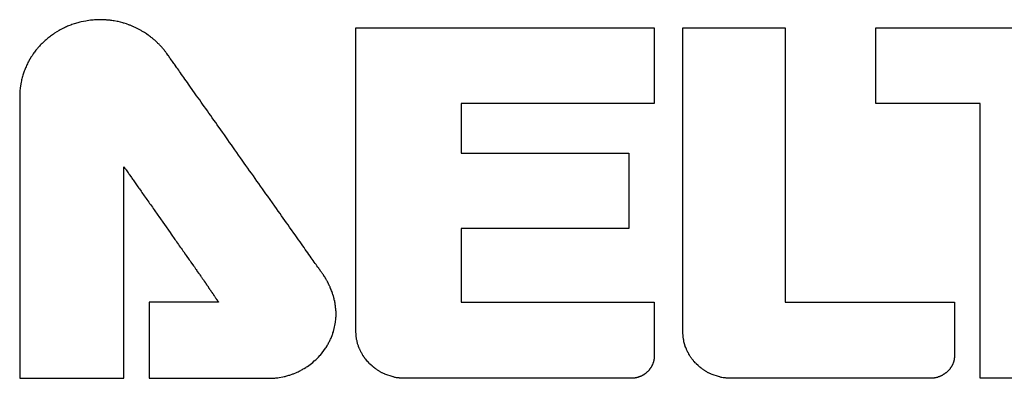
# Model space of a CAD drawing. Header units: millimetres. Extents: x -641 to 119, y -160 to 916.
# Tile 34 of 61: x -431.92 to -426.81, y 535.79 to 537.66. Entities that reach past the tile are written whole.
import ezdxf

# ---------------------------------------------------------------- set-up
doc = ezdxf.new("R2010")
doc.units = ezdxf.units.MM
doc.header["$LTSCALE"] = 32.67
doc.layers.get('0').update_dxf_attribs({"linetype": 'CONTINUOUS'})

msp = doc.modelspace()

# ---------------------------------------------------------------- linework, layer by layer
at = {"color": 7, "linetype": 'Continuous'}
for p, q in [((-431.6881, 537.6165), (-431.6931, 537.6145)), ((-431.6821, 537.6195), (-431.6881, 537.6165)), ((-431.6771, 537.6215), (-431.6821, 537.6195)), ((-431.6711, 537.6245), (-431.6771, 537.6215)), ((-431.6661, 537.6265), (-431.6711, 537.6245)), ((-431.6541, 537.6305), (-431.6661, 537.6265)), ((-431.6491, 537.6335), (-431.6541, 537.6305)), ((-431.6371, 537.6375), (-431.6491, 537.6335)), ((-431.6311, 537.6385), (-431.6371, 537.6375)), ((-431.6131, 537.6445), (-431.6311, 537.6385)), ((-431.6071, 537.6455), (-431.6131, 537.6445)), ((-431.6011, 537.6475), (-431.6071, 537.6455)), ((-431.5771, 537.6515), (-431.6011, 537.6475)), ((-431.5701, 537.6525), (-431.5771, 537.6515)), ((-431.5521, 537.6555), (-431.5701, 537.6525)), ((-431.5451, 537.6565), (-431.5521, 537.6555)), ((-431.5391, 537.6565), (-431.5451, 537.6565)), ((-431.5321, 537.6575), (-431.5391, 537.6565)), ((-431.5201, 537.6575), (-431.5321, 537.6575)), ((-431.5131, 537.6585), (-431.5201, 537.6575)), ((-431.4881, 537.6585), (-431.5131, 537.6585)), ((-431.4841, 537.6575), (-431.4881, 537.6585)), ((-431.4711, 537.6575), (-431.4841, 537.6575)), ((-431.4671, 537.6565), (-431.4711, 537.6575)), ((-431.4581, 537.6565), (-431.4671, 537.6565)), ((-431.4541, 537.6555), (-431.4581, 537.6565)), ((-431.4501, 537.6555), (-431.4541, 537.6555)), ((-431.4461, 537.6545), (-431.4501, 537.6555)), ((-431.4421, 537.6545), (-431.4461, 537.6545)), ((-431.4341, 537.6525), (-431.4421, 537.6545)), ((-431.4291, 537.6525), (-431.4341, 537.6525)), ((-431.4131, 537.6485), (-431.4291, 537.6525)), ((-431.4091, 537.6485), (-431.4131, 537.6485)), ((-431.3851, 537.6425), (-431.4091, 537.6485)), ((-431.3811, 537.6405), (-431.3851, 537.6425)), ((-431.3781, 537.6395), (-431.3811, 537.6405)), ((-431.3661, 537.6365), (-431.3781, 537.6395)), ((-431.3621, 537.6345), (-431.3661, 537.6365)), ((-431.3541, 537.6325), (-431.3621, 537.6345)), ((-431.3511, 537.6305), (-431.3541, 537.6325)), ((-431.3471, 537.6295), (-431.3511, 537.6305)), ((-431.3431, 537.6275), (-431.3471, 537.6295)), ((-431.3391, 537.6265), (-431.3431, 537.6275)), ((-431.3361, 537.6245), (-431.3391, 537.6265)), ((-431.3321, 537.6235), (-431.3361, 537.6245)), ((-431.3281, 537.6215), (-431.3321, 537.6235)), ((-431.3251, 537.6195), (-431.3281, 537.6215)), ((-431.3211, 537.6185), (-431.3251, 537.6195)), ((-431.3171, 537.6165), (-431.3211, 537.6185)), ((-431.3141, 537.6145), (-431.3171, 537.6165)), ((-431.7691, 537.5665), (-431.7741, 537.5625)), ((-431.7641, 537.5695), (-431.7691, 537.5665)), ((-431.7601, 537.5735), (-431.7641, 537.5695)), ((-431.7551, 537.5765), (-431.7601, 537.5735)), ((-431.7501, 537.5805), (-431.7551, 537.5765)), ((-431.7451, 537.5835), (-431.7501, 537.5805)), ((-431.7401, 537.5875), (-431.7451, 537.5835)), ((-431.7151, 537.6025), (-431.7401, 537.5875)), ((-431.7091, 537.6055), (-431.7151, 537.6025)), ((-431.6991, 537.6115), (-431.7091, 537.6055)), ((-431.6931, 537.6145), (-431.6991, 537.6115)), ((-431.3101, 537.6125), (-431.3141, 537.6145)), ((-431.3071, 537.6115), (-431.3101, 537.6125)), ((-431.3031, 537.6095), (-431.3071, 537.6115)), ((-431.3001, 537.6075), (-431.3031, 537.6095)), ((-431.2961, 537.6055), (-431.3001, 537.6075)), ((-431.2931, 537.6035), (-431.2961, 537.6055)), ((-431.2891, 537.6015), (-431.2931, 537.6035)), ((-431.2861, 537.5995), (-431.2891, 537.6015)), ((-431.2821, 537.5975), (-431.2861, 537.5995)), ((-431.2761, 537.5935), (-431.2821, 537.5975)), ((-431.2721, 537.5915), (-431.2761, 537.5935)), ((-431.2661, 537.5875), (-431.2721, 537.5915)), ((-431.2621, 537.5855), (-431.2661, 537.5875)), ((-431.2591, 537.5825), (-431.2621, 537.5855)), ((-431.2531, 537.5785), (-431.2591, 537.5825)), ((-431.2491, 537.5765), (-431.2531, 537.5785)), ((-431.2461, 537.5735), (-431.2491, 537.5765)), ((-431.2401, 537.5695), (-431.2461, 537.5735)), ((-431.2371, 537.5665), (-431.2401, 537.5695)), ((-431.2341, 537.5645), (-431.2371, 537.5665)), ((-430.1741, 536.0305), (-430.1741, 537.6155)), ((-430.1741, 537.6155), (-428.6241, 537.6155)), ((-428.6241, 537.6155), (-428.6241, 537.2235)), ((-428.4761, 536.0235), (-428.4761, 537.6155)), ((-428.4761, 537.6155), (-427.9451, 537.6155)), ((-427.9451, 537.6155), (-427.9451, 536.1905)), ((-427.4731, 537.2235), (-427.4731, 537.6155)), ((-427.4731, 537.6155), (-425.8541, 537.6155)), ((-431.8211, 537.5175), (-431.8251, 537.5125)), ((-431.8171, 537.5215), (-431.8211, 537.5175)), ((-431.8131, 537.5265), (-431.8171, 537.5215)), ((-431.8091, 537.5305), (-431.8131, 537.5265)), ((-431.8041, 537.5345), (-431.8091, 537.5305)), ((-431.7921, 537.5465), (-431.8041, 537.5345)), ((-431.7871, 537.5505), (-431.7921, 537.5465)), ((-431.7831, 537.5545), (-431.7871, 537.5505)), ((-431.7781, 537.5585), (-431.7831, 537.5545)), ((-431.7741, 537.5625), (-431.7781, 537.5585)), ((-431.2311, 537.5615), (-431.2341, 537.5645)), ((-431.2281, 537.5595), (-431.2311, 537.5615)), ((-431.2251, 537.5565), (-431.2281, 537.5595)), ((-431.2221, 537.5545), (-431.2251, 537.5565)), ((-431.2191, 537.5515), (-431.2221, 537.5545)), ((-431.2161, 537.5495), (-431.2191, 537.5515)), ((-431.2101, 537.5435), (-431.2161, 537.5495)), ((-431.2071, 537.5415), (-431.2101, 537.5435)), ((-431.2051, 537.5385), (-431.2071, 537.5415)), ((-431.2021, 537.5355), (-431.2051, 537.5385)), ((-431.1991, 537.5335), (-431.2021, 537.5355)), ((-431.1961, 537.5305), (-431.1991, 537.5335)), ((-431.1941, 537.5275), (-431.1961, 537.5305)), ((-431.1911, 537.5245), (-431.1941, 537.5275)), ((-431.1881, 537.5225), (-431.1911, 537.5245)), ((-431.1861, 537.5195), (-431.1881, 537.5225)), ((-431.1801, 537.5135), (-431.1861, 537.5195)), ((-431.8601, 537.4655), (-431.8751, 537.4405)), ((-431.8561, 537.4705), (-431.8601, 537.4655)), ((-431.8501, 537.4805), (-431.8561, 537.4705)), ((-431.8461, 537.4855), (-431.8501, 537.4805)), ((-431.8431, 537.4895), (-431.8461, 537.4855)), ((-431.8391, 537.4945), (-431.8431, 537.4895)), ((-431.8361, 537.4995), (-431.8391, 537.4945)), ((-431.8321, 537.5035), (-431.8361, 537.4995)), ((-431.8281, 537.5085), (-431.8321, 537.5035)), ((-431.8251, 537.5125), (-431.8281, 537.5085)), ((-431.1781, 537.5105), (-431.1801, 537.5135)), ((-431.1751, 537.5075), (-431.1781, 537.5105)), ((-431.1731, 537.5045), (-431.1751, 537.5075)), ((-431.1701, 537.5015), (-431.1731, 537.5045)), ((-431.1661, 537.4955), (-431.1701, 537.5015)), ((-431.1631, 537.4925), (-431.1661, 537.4955)), ((-431.1591, 537.4865), (-431.1631, 537.4925)), ((-431.1561, 537.4835), (-431.1591, 537.4865)), ((-431.1501, 537.4745), (-431.1561, 537.4835)), ((-431.1471, 537.4715), (-431.1501, 537.4745)), ((-431.1451, 537.4675), (-431.1471, 537.4715)), ((-431.1431, 537.4645), (-431.1451, 537.4675)), ((-431.1431, 537.4635), (-431.1431, 537.4645)), ((-431.1411, 537.4615), (-431.1431, 537.4635)), ((-431.8871, 537.4135), (-431.8901, 537.4085)), ((-431.8851, 537.4195), (-431.8871, 537.4135)), ((-431.8831, 537.4245), (-431.8851, 537.4195)), ((-431.8801, 537.4295), (-431.8831, 537.4245)), ((-431.8771, 537.4355), (-431.8801, 537.4295)), ((-431.8751, 537.4405), (-431.8771, 537.4355)), ((-431.1401, 537.4595), (-431.1411, 537.4615)), ((-431.1381, 537.4575), (-431.1401, 537.4595)), ((-431.1321, 537.4485), (-431.1381, 537.4575)), ((-431.1261, 537.4405), (-431.1321, 537.4485)), ((-431.1231, 537.4355), (-431.1261, 537.4405)), ((-431.1201, 537.4315), (-431.1231, 537.4355)), ((-431.1161, 537.4265), (-431.1201, 537.4315)), ((-431.1041, 537.4085), (-431.1161, 537.4265)), ((-431.9061, 537.3635), (-431.9071, 537.3575)), ((-431.9041, 537.3695), (-431.9061, 537.3635)), ((-431.9021, 537.3745), (-431.9041, 537.3695)), ((-431.8981, 537.3865), (-431.9021, 537.3745)), ((-431.8961, 537.3915), (-431.8981, 537.3865)), ((-431.8941, 537.3975), (-431.8961, 537.3915)), ((-431.8921, 537.4025), (-431.8941, 537.3975)), ((-431.8901, 537.4085), (-431.8921, 537.4025)), ((-431.0991, 537.4025), (-431.1041, 537.4085)), ((-431.0941, 537.3955), (-431.0991, 537.4025)), ((-431.0901, 537.3885), (-431.0941, 537.3955)), ((-431.0841, 537.3815), (-431.0901, 537.3885)), ((-431.0791, 537.3735), (-431.0841, 537.3815)), ((-431.0731, 537.3655), (-431.0791, 537.3735)), ((-431.0681, 537.3575), (-431.0731, 537.3655)), ((-431.9131, 537.3345), (-431.9181, 537.3045)), ((-431.9111, 537.3405), (-431.9131, 537.3345)), ((-431.9101, 537.3465), (-431.9111, 537.3405)), ((-431.9091, 537.3515), (-431.9101, 537.3465)), ((-431.9071, 537.3575), (-431.9091, 537.3515)), ((-431.0621, 537.3495), (-431.0681, 537.3575)), ((-431.0561, 537.3405), (-431.0621, 537.3495)), ((-431.0491, 537.3315), (-431.0561, 537.3405)), ((-431.0431, 537.3225), (-431.0491, 537.3315)), ((-431.0361, 537.3135), (-431.0431, 537.3225)), ((-431.0081, 537.2735), (-431.0361, 537.3135)), ((-431.9191, 537.2865), (-431.9201, 537.2795)), ((-431.9201, 537.2795), (-431.9201, 535.7945)), ((-431.9181, 537.2985), (-431.9191, 537.2925)), ((-431.9191, 537.2925), (-431.9191, 537.2865)), ((-431.9181, 537.3045), (-431.9181, 537.2985)), ((-431.0011, 537.2625), (-431.0081, 537.2735)), ((-430.9931, 537.2525), (-431.0011, 537.2625)), ((-430.9851, 537.2415), (-430.9931, 537.2525)), ((-430.9781, 537.2305), (-430.9851, 537.2415)), ((-430.9701, 537.2195), (-430.9781, 537.2305)), ((-430.9621, 537.2075), (-430.9701, 537.2195)), ((-430.9541, 537.1965), (-430.9621, 537.2075)), ((-429.6281, 537.2235), (-429.6281, 536.9645)), ((-428.6241, 537.2235), (-429.6281, 537.2235)), ((-426.9321, 537.2235), (-427.4731, 537.2235)), ((-426.9321, 535.7945), (-426.9321, 537.2235)), ((-430.9451, 537.1845), (-430.9541, 537.1965)), ((-430.9371, 537.1725), (-430.9451, 537.1845)), ((-430.9281, 537.1605), (-430.9371, 537.1725)), ((-430.9201, 537.1485), (-430.9281, 537.1605)), ((-430.9111, 537.1365), (-430.9201, 537.1485)), ((-430.9021, 537.1235), (-430.9111, 537.1365)), ((-430.8941, 537.1115), (-430.9021, 537.1235)), ((-430.8761, 537.0855), (-430.8941, 537.1115)), ((-430.8671, 537.0735), (-430.8761, 537.0855)), ((-430.8571, 537.0605), (-430.8671, 537.0735)), ((-430.8391, 537.0345), (-430.8571, 537.0605)), ((-430.8301, 537.0205), (-430.8391, 537.0345)), ((-430.8201, 537.0075), (-430.8301, 537.0205)), ((-430.8021, 536.9815), (-430.8201, 537.0075)), ((-430.7921, 536.9675), (-430.8021, 536.9815)), ((-430.7831, 536.9545), (-430.7921, 536.9675)), ((-430.7731, 536.9405), (-430.7831, 536.9545)), ((-429.6281, 536.9645), (-428.7561, 536.9645)), ((-428.7561, 536.9645), (-428.7561, 536.5735)), ((-430.7641, 536.9275), (-430.7731, 536.9405)), ((-430.7541, 536.9135), (-430.7641, 536.9275)), ((-430.7451, 536.9005), (-430.7541, 536.9135)), ((-430.7351, 536.8865), (-430.7451, 536.9005)), ((-431.3801, 535.7945), (-431.3801, 536.8945)), ((-431.3801, 536.8945), (-431.3791, 536.8945)), ((-431.3791, 536.8945), (-431.3791, 536.8935)), ((-431.3791, 536.8935), (-431.3781, 536.8925)), ((-431.3781, 536.8925), (-431.3781, 536.8915)), ((-431.3781, 536.8915), (-431.3761, 536.8895)), ((-431.3761, 536.8895), (-431.3751, 536.8875)), ((-431.3751, 536.8875), (-431.3721, 536.8845)), ((-431.3721, 536.8845), (-431.3711, 536.8825)), ((-431.3711, 536.8825), (-431.3691, 536.8795)), ((-431.3691, 536.8795), (-431.3671, 536.8775)), ((-431.3671, 536.8775), (-431.3571, 536.8625)), ((-431.3571, 536.8625), (-431.3541, 536.8585)), ((-431.3541, 536.8585), (-431.3521, 536.8545)), ((-431.3521, 536.8545), (-431.3491, 536.8515)), ((-431.3491, 536.8515), (-431.3431, 536.8435)), ((-430.7261, 536.8735), (-430.7351, 536.8865)), ((-430.7161, 536.8605), (-430.7261, 536.8735)), ((-430.7061, 536.8465), (-430.7161, 536.8605)), ((-431.3431, 536.8435), (-431.3401, 536.8385)), ((-431.3401, 536.8385), (-431.3371, 536.8345)), ((-431.3371, 536.8345), (-431.3341, 536.8295)), ((-431.3341, 536.8295), (-431.3311, 536.8255)), ((-431.3311, 536.8255), (-431.3281, 536.8205)), ((-431.3281, 536.8205), (-431.3241, 536.8155)), ((-431.3241, 536.8155), (-431.3211, 536.8105)), ((-431.3211, 536.8105), (-431.3131, 536.8005)), ((-431.3131, 536.8005), (-431.3101, 536.7945)), ((-430.6971, 536.8335), (-430.7061, 536.8465)), ((-430.6881, 536.8195), (-430.6971, 536.8335)), ((-430.6781, 536.8065), (-430.6881, 536.8195)), ((-430.6691, 536.7935), (-430.6781, 536.8065)), ((-431.3101, 536.7945), (-431.3061, 536.7895)), ((-431.3061, 536.7895), (-431.3021, 536.7835)), ((-431.3021, 536.7835), (-431.2981, 536.7785)), ((-431.2981, 536.7785), (-431.2901, 536.7665)), ((-431.2901, 536.7665), (-431.2851, 536.7605)), ((-431.2851, 536.7605), (-431.2731, 536.7425)), ((-430.6591, 536.7795), (-430.6691, 536.7935)), ((-430.6411, 536.7535), (-430.6591, 536.7795)), ((-430.6311, 536.7405), (-430.6411, 536.7535)), ((-431.2731, 536.7425), (-431.2681, 536.7365)), ((-431.2681, 536.7365), (-431.2641, 536.7295)), ((-431.2641, 536.7295), (-431.2591, 536.7235)), ((-431.2591, 536.7235), (-431.2551, 536.7165)), ((-431.2551, 536.7165), (-431.2501, 536.7105)), ((-431.2501, 536.7105), (-431.2451, 536.7035)), ((-431.2451, 536.7035), (-431.2411, 536.6975)), ((-431.2411, 536.6975), (-431.2311, 536.6835)), ((-430.5951, 536.6885), (-430.6311, 536.7405)), ((-431.2311, 536.6835), (-431.2271, 536.6765)), ((-431.2271, 536.6765), (-431.2221, 536.6705)), ((-431.2221, 536.6705), (-431.2021, 536.6425)), ((-430.5861, 536.6765), (-430.5951, 536.6885)), ((-430.5771, 536.6635), (-430.5861, 536.6765)), ((-430.5681, 536.6515), (-430.5771, 536.6635)), ((-430.5601, 536.6385), (-430.5681, 536.6515)), ((-431.2021, 536.6425), (-431.1981, 536.6355)), ((-431.1981, 536.6355), (-431.1381, 536.5515)), ((-430.5511, 536.6265), (-430.5601, 536.6385)), ((-430.5431, 536.6145), (-430.5511, 536.6265)), ((-430.5341, 536.6025), (-430.5431, 536.6145)), ((-430.5261, 536.5915), (-430.5341, 536.6025)), ((-431.1381, 536.5515), (-431.1341, 536.5445)), ((-431.1341, 536.5445), (-431.1141, 536.5165)), ((-430.5181, 536.5795), (-430.5261, 536.5915)), ((-430.4861, 536.5355), (-430.5181, 536.5795)), ((-429.6281, 536.5735), (-429.6281, 536.1905)), ((-428.7561, 536.5735), (-429.6281, 536.5735)), ((-431.1141, 536.5165), (-431.1091, 536.5105)), ((-431.1091, 536.5105), (-431.1051, 536.5035)), ((-431.1051, 536.5035), (-431.1001, 536.4965)), ((-431.1001, 536.4965), (-431.0951, 536.4905)), ((-430.4721, 536.5135), (-430.4861, 536.5355)), ((-430.4641, 536.5035), (-430.4721, 536.5135)), ((-430.4501, 536.4835), (-430.4641, 536.5035)), ((-431.0951, 536.4905), (-431.0911, 536.4835)), ((-431.0911, 536.4835), (-431.0861, 536.4765)), ((-431.0861, 536.4765), (-431.0821, 536.4705)), ((-431.0821, 536.4705), (-431.0771, 536.4645)), ((-431.0771, 536.4645), (-431.0731, 536.4575)), ((-431.0731, 536.4575), (-431.0681, 536.4515)), ((-431.0681, 536.4515), (-431.0601, 536.4395)), ((-430.4431, 536.4745), (-430.4501, 536.4835)), ((-430.4371, 536.4645), (-430.4431, 536.4745)), ((-430.4301, 536.4555), (-430.4371, 536.4645)), ((-430.4241, 536.4465), (-430.4301, 536.4555)), ((-430.4181, 536.4385), (-430.4241, 536.4465)), ((-431.0601, 536.4395), (-431.0551, 536.4335)), ((-431.0551, 536.4335), (-431.0391, 536.4095)), ((-431.0391, 536.4095), (-431.0351, 536.4045)), ((-431.0351, 536.4045), (-431.0311, 536.3985)), ((-431.0311, 536.3985), (-431.0281, 536.3935)), ((-431.0281, 536.3935), (-431.0201, 536.3835)), ((-430.4121, 536.4295), (-430.4181, 536.4385)), ((-430.4061, 536.4215), (-430.4121, 536.4295)), ((-430.4011, 536.4135), (-430.4061, 536.4215)), ((-430.3951, 536.4065), (-430.4011, 536.4135)), ((-430.3901, 536.3985), (-430.3951, 536.4065)), ((-430.3851, 536.3915), (-430.3901, 536.3985)), ((-430.3801, 536.3855), (-430.3851, 536.3915)), ((-431.0201, 536.3835), (-431.0171, 536.3785)), ((-431.0171, 536.3785), (-431.0131, 536.3735)), ((-431.0131, 536.3735), (-431.0071, 536.3635)), ((-431.0071, 536.3635), (-431.0041, 536.3595)), ((-431.0041, 536.3595), (-431.0001, 536.3545)), ((-431.0001, 536.3545), (-430.9981, 536.3505)), ((-430.9981, 536.3505), (-430.9891, 536.3385)), ((-430.9891, 536.3385), (-430.9871, 536.3355)), ((-430.3761, 536.3785), (-430.3801, 536.3855)), ((-430.3721, 536.3725), (-430.3761, 536.3785)), ((-430.3671, 536.3665), (-430.3721, 536.3725)), ((-430.3641, 536.3615), (-430.3671, 536.3665)), ((-430.3601, 536.3565), (-430.3641, 536.3615)), ((-430.3571, 536.3515), (-430.3601, 536.3565)), ((-430.3531, 536.3465), (-430.3571, 536.3515)), ((-430.3511, 536.3425), (-430.3531, 536.3465)), ((-430.3481, 536.3395), (-430.3511, 536.3425)), ((-430.3461, 536.3355), (-430.3481, 536.3395)), ((-430.9871, 536.3355), (-430.9841, 536.3315)), ((-430.9841, 536.3315), (-430.9801, 536.3255)), ((-430.9801, 536.3255), (-430.9771, 536.3225)), ((-430.9771, 536.3225), (-430.9751, 536.3195)), ((-430.9751, 536.3195), (-430.9741, 536.3165)), ((-430.9741, 536.3165), (-430.9721, 536.3145)), ((-430.9721, 536.3145), (-430.9701, 536.3115)), ((-430.9701, 536.3115), (-430.9691, 536.3095)), ((-430.9691, 536.3095), (-430.9671, 536.3075)), ((-430.9671, 536.3075), (-430.9661, 536.3055)), ((-430.9661, 536.3055), (-430.9641, 536.3035)), ((-430.9641, 536.3035), (-430.9631, 536.3015)), ((-430.9631, 536.3015), (-430.9631, 536.3005)), ((-430.9631, 536.3005), (-430.9621, 536.3005)), ((-430.9621, 536.3005), (-430.9621, 536.2995)), ((-430.9621, 536.2995), (-430.9611, 536.2995)), ((-430.9611, 536.2995), (-430.9611, 536.2985)), ((-430.9611, 536.2985), (-430.9601, 536.2975)), ((-430.9601, 536.2975), (-430.9601, 536.2965)), ((-430.9601, 536.2965), (-430.9591, 536.2965)), ((-430.9591, 536.2965), (-430.9591, 536.2955)), ((-430.9591, 536.2955), (-430.9581, 536.2945)), ((-430.9581, 536.2945), (-430.9581, 536.2935)), ((-430.9581, 536.2935), (-430.9571, 536.2935)), ((-430.9571, 536.2935), (-430.9571, 536.2925)), ((-430.9571, 536.2925), (-430.9551, 536.2905)), ((-430.9551, 536.2905), (-430.9551, 536.2895)), ((-430.9551, 536.2895), (-430.9541, 536.2895)), ((-430.9541, 536.2895), (-430.9541, 536.2885)), ((-430.9541, 536.2885), (-430.9531, 536.2875)), ((-430.9531, 536.2875), (-430.9531, 536.2865)), ((-430.9531, 536.2865), (-430.9521, 536.2855)), ((-430.3431, 536.3325), (-430.3461, 536.3355)), ((-430.3421, 536.3305), (-430.3431, 536.3325)), ((-430.3401, 536.3275), (-430.3421, 536.3305)), ((-430.3391, 536.3265), (-430.3401, 536.3275)), ((-430.3381, 536.3245), (-430.3391, 536.3265)), ((-430.3371, 536.3235), (-430.3381, 536.3245)), ((-430.3371, 536.3225), (-430.3371, 536.3235)), ((-430.3361, 536.3225), (-430.3371, 536.3225)), ((-430.3351, 536.3215), (-430.3361, 536.3225)), ((-430.3331, 536.3175), (-430.3351, 536.3215)), ((-430.3331, 536.3165), (-430.3331, 536.3175)), ((-430.3321, 536.3145), (-430.3331, 536.3165)), ((-430.3311, 536.3135), (-430.3321, 536.3145)), ((-430.3291, 536.3095), (-430.3311, 536.3135)), ((-430.3281, 536.3085), (-430.3291, 536.3095)), ((-430.3261, 536.3045), (-430.3281, 536.3085)), ((-430.3251, 536.3035), (-430.3261, 536.3045)), ((-430.3231, 536.2995), (-430.3251, 536.3035)), ((-430.3221, 536.2985), (-430.3231, 536.2995)), ((-430.3221, 536.2965), (-430.3221, 536.2985)), ((-430.3211, 536.2945), (-430.3221, 536.2965)), ((-430.3201, 536.2935), (-430.3211, 536.2945)), ((-430.3181, 536.2895), (-430.3201, 536.2935)), ((-430.3171, 536.2885), (-430.3181, 536.2895)), ((-430.3161, 536.2865), (-430.3171, 536.2885)), ((-430.3161, 536.2845), (-430.3161, 536.2865)), ((-430.9521, 536.2855), (-430.9521, 536.2845)), ((-430.9521, 536.2845), (-430.9501, 536.2825)), ((-430.9501, 536.2825), (-430.9501, 536.2815)), ((-430.9501, 536.2815), (-430.9481, 536.2795)), ((-430.9481, 536.2795), (-430.9481, 536.2785)), ((-430.9481, 536.2785), (-430.9451, 536.2755)), ((-430.9451, 536.2755), (-430.9451, 536.2745)), ((-430.9451, 536.2745), (-430.9421, 536.2715)), ((-430.9421, 536.2715), (-430.9421, 536.2705)), ((-430.9421, 536.2705), (-430.9411, 536.2695)), ((-430.9411, 536.2695), (-430.9401, 536.2675)), ((-430.9401, 536.2675), (-430.9391, 536.2665)), ((-430.9391, 536.2665), (-430.9391, 536.2655)), ((-430.9391, 536.2655), (-430.9371, 536.2635)), ((-430.9371, 536.2635), (-430.9361, 536.2615)), ((-430.9361, 536.2615), (-430.9341, 536.2595)), ((-430.9341, 536.2595), (-430.9341, 536.2585)), ((-430.9341, 536.2585), (-430.9331, 536.2565)), ((-430.9331, 536.2565), (-430.9301, 536.2535)), ((-430.9301, 536.2535), (-430.9291, 536.2515)), ((-430.9291, 536.2515), (-430.9281, 536.2505)), ((-430.9281, 536.2505), (-430.9281, 536.2495)), ((-430.9281, 536.2495), (-430.9271, 536.2485)), ((-430.9271, 536.2485), (-430.9261, 536.2465)), ((-430.9261, 536.2465), (-430.9241, 536.2445)), ((-430.9241, 536.2445), (-430.9231, 536.2425)), ((-430.9231, 536.2425), (-430.9211, 536.2405)), ((-430.9211, 536.2405), (-430.9211, 536.2395)), ((-430.9211, 536.2395), (-430.9201, 536.2375)), ((-430.9201, 536.2375), (-430.9171, 536.2345)), ((-430.3151, 536.2835), (-430.3161, 536.2845)), ((-430.3121, 536.2775), (-430.3151, 536.2835)), ((-430.3111, 536.2765), (-430.3121, 536.2775)), ((-430.3111, 536.2745), (-430.3111, 536.2765)), ((-430.3101, 536.2725), (-430.3111, 536.2745)), ((-430.3091, 536.2715), (-430.3101, 536.2725)), ((-430.3081, 536.2695), (-430.3091, 536.2715)), ((-430.3081, 536.2675), (-430.3081, 536.2695)), ((-430.3071, 536.2655), (-430.3081, 536.2675)), ((-430.3061, 536.2645), (-430.3071, 536.2655)), ((-430.3051, 536.2625), (-430.3061, 536.2645)), ((-430.3051, 536.2605), (-430.3051, 536.2625)), ((-430.3031, 536.2565), (-430.3051, 536.2605)), ((-430.3021, 536.2555), (-430.3031, 536.2565)), ((-430.3021, 536.2535), (-430.3021, 536.2555)), ((-430.3001, 536.2495), (-430.3021, 536.2535)), ((-430.3001, 536.2485), (-430.3001, 536.2495)), ((-430.2981, 536.2445), (-430.3001, 536.2485)), ((-430.2981, 536.2425), (-430.2981, 536.2445)), ((-430.2971, 536.2405), (-430.2981, 536.2425)), ((-430.2961, 536.2395), (-430.2971, 536.2405)), ((-430.2961, 536.2375), (-430.2961, 536.2395)), ((-430.2951, 536.2355), (-430.2961, 536.2375)), ((-430.2951, 536.2335), (-430.2951, 536.2355)), ((-431.2471, 536.1905), (-431.2471, 535.7945)), ((-430.8881, 536.1905), (-431.2471, 536.1905)), ((-430.9171, 536.2345), (-430.9161, 536.2325)), ((-430.9161, 536.2325), (-430.9151, 536.2315)), ((-430.9151, 536.2315), (-430.9151, 536.2305)), ((-430.9151, 536.2305), (-430.9141, 536.2295)), ((-430.9141, 536.2295), (-430.9131, 536.2275)), ((-430.9131, 536.2275), (-430.9101, 536.2245)), ((-430.9101, 536.2245), (-430.9101, 536.2235)), ((-430.9101, 536.2235), (-430.9091, 536.2215)), ((-430.9091, 536.2215), (-430.9061, 536.2185)), ((-430.9061, 536.2185), (-430.9061, 536.2175)), ((-430.9061, 536.2175), (-430.9041, 536.2155)), ((-430.9041, 536.2155), (-430.9031, 536.2135)), ((-430.9031, 536.2135), (-430.9031, 536.2125)), ((-430.9031, 536.2125), (-430.9011, 536.2105)), ((-430.9011, 536.2105), (-430.9011, 536.2095)), ((-430.9011, 536.2095), (-430.8991, 536.2075)), ((-430.8991, 536.2075), (-430.8991, 536.2065)), ((-430.8991, 536.2065), (-430.8981, 536.2055)), ((-430.8981, 536.2055), (-430.8971, 536.2055)), ((-430.8971, 536.2055), (-430.8971, 536.2045)), ((-430.8971, 536.2045), (-430.8961, 536.2035)), ((-430.8961, 536.2035), (-430.8961, 536.2025)), ((-430.8961, 536.2025), (-430.8951, 536.2015)), ((-430.8951, 536.2015), (-430.8951, 536.2005)), ((-430.8951, 536.2005), (-430.8941, 536.2005)), ((-430.8941, 536.2005), (-430.8931, 536.1995)), ((-430.8931, 536.1995), (-430.8931, 536.1975)), ((-430.8931, 536.1975), (-430.8921, 536.1975)), ((-430.8921, 536.1975), (-430.8921, 536.1965)), ((-430.8921, 536.1965), (-430.8901, 536.1945)), ((-430.8901, 536.1945), (-430.8901, 536.1935)), ((-430.8901, 536.1935), (-430.8891, 536.1935)), ((-430.8891, 536.1935), (-430.8891, 536.1925)), ((-430.8891, 536.1925), (-430.8881, 536.1915)), ((-430.8881, 536.1915), (-430.8881, 536.1905)), ((-430.2931, 536.2295), (-430.2951, 536.2335)), ((-430.2931, 536.2285), (-430.2931, 536.2295)), ((-430.2921, 536.2265), (-430.2931, 536.2285)), ((-430.2921, 536.2245), (-430.2921, 536.2265)), ((-430.2911, 536.2225), (-430.2921, 536.2245)), ((-430.2911, 536.2205), (-430.2911, 536.2225)), ((-430.2891, 536.2165), (-430.2911, 536.2205)), ((-430.2891, 536.2155), (-430.2891, 536.2165)), ((-430.2881, 536.2135), (-430.2891, 536.2155)), ((-430.2881, 536.2115), (-430.2881, 536.2135)), ((-430.2871, 536.2095), (-430.2881, 536.2115)), ((-430.2871, 536.2055), (-430.2871, 536.2095)), ((-430.2861, 536.2035), (-430.2871, 536.2055)), ((-430.2861, 536.2015), (-430.2861, 536.2035)), ((-430.2851, 536.2005), (-430.2861, 536.2015)), ((-430.2851, 536.1985), (-430.2851, 536.2005)), ((-430.2841, 536.1965), (-430.2851, 536.1985)), ((-430.2841, 536.1925), (-430.2841, 536.1965)), ((-430.2831, 536.1905), (-430.2841, 536.1925)), ((-430.2831, 536.1885), (-430.2831, 536.1905)), ((-430.2821, 536.1865), (-430.2831, 536.1885)), ((-430.2821, 536.1825), (-430.2821, 536.1865)), ((-429.6281, 536.1905), (-428.6241, 536.1905)), ((-428.6241, 536.1905), (-428.6241, 535.9035)), ((-427.9451, 536.1905), (-427.0651, 536.1905)), ((-427.0651, 536.1905), (-427.0651, 535.9015)), ((-430.2811, 536.1805), (-430.2821, 536.1825)), ((-430.2811, 536.1755), (-430.2811, 536.1805)), ((-430.2801, 536.1735), (-430.2811, 536.1755)), ((-430.2801, 536.1675), (-430.2801, 536.1735)), ((-430.2791, 536.1655), (-430.2801, 536.1675)), ((-430.2791, 536.1595), (-430.2791, 536.1655)), ((-430.2781, 536.1575), (-430.2791, 536.1595)), ((-430.2781, 536.1455), (-430.2781, 536.1575)), ((-430.2771, 536.1435), (-430.2781, 536.1455)), ((-430.2771, 536.1155), (-430.2771, 536.1435)), ((-430.2881, 536.0455), (-430.2801, 536.0855)), ((-430.2801, 536.0905), (-430.2781, 536.1005)), ((-430.2801, 536.0855), (-430.2801, 536.0905)), ((-430.2781, 536.1105), (-430.2771, 536.1155)), ((-430.2781, 536.1005), (-430.2781, 536.1105)), ((-430.2941, 536.0265), (-430.2931, 536.0315)), ((-430.2931, 536.0315), (-430.2911, 536.0365)), ((-430.2911, 536.0365), (-430.2901, 536.0405)), ((-430.2901, 536.0405), (-430.2881, 536.0455)), ((-430.3161, 535.9765), (-430.3141, 535.9815)), ((-430.3141, 535.9815), (-430.3111, 535.9855)), ((-430.3111, 535.9855), (-430.3091, 535.9895)), ((-430.3091, 535.9895), (-430.3071, 535.9945)), ((-430.3071, 535.9945), (-430.3051, 535.9985)), ((-430.3051, 535.9985), (-430.3031, 536.0035)), ((-430.3031, 536.0035), (-430.3011, 536.0075)), ((-430.3011, 536.0075), (-430.2971, 536.0175)), ((-430.2971, 536.0175), (-430.2961, 536.0215)), ((-430.2961, 536.0215), (-430.2941, 536.0265)), ((-430.1731, 536.0275), (-430.1741, 536.0305)), ((-430.1731, 536.0175), (-430.1731, 536.0275)), ((-430.1721, 536.0145), (-430.1731, 536.0175)), ((-430.1721, 536.0085), (-430.1721, 536.0145)), ((-430.1711, 536.0055), (-430.1721, 536.0085)), ((-430.1711, 536.0015), (-430.1711, 536.0055)), ((-430.1701, 535.9985), (-430.1711, 536.0015)), ((-430.1701, 535.9955), (-430.1701, 535.9985)), ((-430.1681, 535.9895), (-430.1701, 535.9955)), ((-430.1681, 535.9865), (-430.1681, 535.9895)), ((-430.1651, 535.9775), (-430.1681, 535.9865)), ((-428.4751, 536.0205), (-428.4761, 536.0235)), ((-428.4751, 536.0145), (-428.4751, 536.0205)), ((-428.4741, 536.0115), (-428.4751, 536.0145)), ((-428.4741, 536.0055), (-428.4741, 536.0115)), ((-428.4731, 536.0015), (-428.4741, 536.0055)), ((-428.4731, 535.9985), (-428.4731, 536.0015)), ((-428.4711, 535.9925), (-428.4731, 535.9985)), ((-428.4711, 535.9895), (-428.4711, 535.9925)), ((-428.4701, 535.9865), (-428.4711, 535.9895)), ((-428.4701, 535.9835), (-428.4701, 535.9865)), ((-428.4651, 535.9685), (-428.4701, 535.9835)), ((-430.3581, 535.9155), (-430.3311, 535.9515)), ((-430.3311, 535.9515), (-430.3291, 535.9555)), ((-430.3291, 535.9555), (-430.3231, 535.9635)), ((-430.3231, 535.9635), (-430.3211, 535.9685)), ((-430.3211, 535.9685), (-430.3181, 535.9725)), ((-430.3181, 535.9725), (-430.3161, 535.9765)), ((-430.1651, 535.9745), (-430.1651, 535.9775)), ((-430.1611, 535.9625), (-430.1651, 535.9745)), ((-430.1601, 535.9605), (-430.1611, 535.9625)), ((-430.1571, 535.9515), (-430.1601, 535.9605)), ((-430.1551, 535.9485), (-430.1571, 535.9515)), ((-430.1541, 535.9455), (-430.1551, 535.9485)), ((-430.1531, 535.9435), (-430.1541, 535.9455)), ((-430.1521, 535.9405), (-430.1531, 535.9435)), ((-430.1501, 535.9375), (-430.1521, 535.9405)), ((-430.1491, 535.9345), (-430.1501, 535.9375)), ((-430.1481, 535.9325), (-430.1491, 535.9345)), ((-430.1461, 535.9295), (-430.1481, 535.9325)), ((-430.1451, 535.9265), (-430.1461, 535.9295)), ((-428.4651, 535.9655), (-428.4651, 535.9685)), ((-428.4641, 535.9625), (-428.4651, 535.9655)), ((-428.4631, 535.9605), (-428.4641, 535.9625)), ((-428.4611, 535.9545), (-428.4631, 535.9605)), ((-428.4591, 535.9515), (-428.4611, 535.9545)), ((-428.4571, 535.9455), (-428.4591, 535.9515)), ((-428.4561, 535.9435), (-428.4571, 535.9455)), ((-428.4551, 535.9405), (-428.4561, 535.9435)), ((-428.4531, 535.9375), (-428.4551, 535.9405)), ((-428.4521, 535.9345), (-428.4531, 535.9375)), ((-428.4511, 535.9325), (-428.4521, 535.9345)), ((-428.4491, 535.9295), (-428.4511, 535.9325)), ((-428.4481, 535.9265), (-428.4491, 535.9295)), ((-430.4251, 535.8565), (-430.3971, 535.8775)), ((-430.3971, 535.8775), (-430.3901, 535.8845)), ((-430.3901, 535.8845), (-430.3821, 535.8905)), ((-430.3821, 535.8905), (-430.3791, 535.8945)), ((-430.3791, 535.8945), (-430.3751, 535.8975)), ((-430.3751, 535.8975), (-430.3721, 535.9015)), ((-430.3721, 535.9015), (-430.3681, 535.9045)), ((-430.3681, 535.9045), (-430.3621, 535.9125)), ((-430.3621, 535.9125), (-430.3581, 535.9155)), ((-430.1431, 535.9245), (-430.1451, 535.9265)), ((-430.1421, 535.9215), (-430.1431, 535.9245)), ((-430.1401, 535.9185), (-430.1421, 535.9215)), ((-430.1391, 535.9165), (-430.1401, 535.9185)), ((-430.1371, 535.9135), (-430.1391, 535.9165)), ((-430.1351, 535.9115), (-430.1371, 535.9135)), ((-430.1341, 535.9085), (-430.1351, 535.9115)), ((-430.1321, 535.9065), (-430.1341, 535.9085)), ((-430.1301, 535.9035), (-430.1321, 535.9065)), ((-430.1291, 535.9015), (-430.1301, 535.9035)), ((-430.1271, 535.8985), (-430.1291, 535.9015)), ((-430.1251, 535.8965), (-430.1271, 535.8985)), ((-430.1231, 535.8935), (-430.1251, 535.8965)), ((-430.1191, 535.8895), (-430.1231, 535.8935)), ((-430.1171, 535.8865), (-430.1191, 535.8895)), ((-430.1131, 535.8825), (-430.1171, 535.8865)), ((-430.1111, 535.8795), (-430.1131, 535.8825)), ((-430.1051, 535.8735), (-430.1111, 535.8795)), ((-428.6291, 535.8785), (-428.6301, 535.8775)), ((-428.6301, 535.8775), (-428.6301, 535.8755)), ((-428.6281, 535.8805), (-428.6291, 535.8785)), ((-428.6271, 535.8855), (-428.6281, 535.8835)), ((-428.6281, 535.8835), (-428.6281, 535.8805)), ((-428.6261, 535.8895), (-428.6271, 535.8875)), ((-428.6271, 535.8875), (-428.6271, 535.8855)), ((-428.6251, 535.8945), (-428.6261, 535.8925)), ((-428.6261, 535.8925), (-428.6261, 535.8895)), ((-428.6241, 535.9035), (-428.6251, 535.9015)), ((-428.6251, 535.9015), (-428.6251, 535.8945)), ((-428.4471, 535.9245), (-428.4481, 535.9265)), ((-428.4451, 535.9215), (-428.4471, 535.9245)), ((-428.4441, 535.9185), (-428.4451, 535.9215)), ((-428.4421, 535.9165), (-428.4441, 535.9185)), ((-428.4411, 535.9135), (-428.4421, 535.9165)), ((-428.4391, 535.9115), (-428.4411, 535.9135)), ((-428.4371, 535.9085), (-428.4391, 535.9115)), ((-428.4361, 535.9065), (-428.4371, 535.9085)), ((-428.4341, 535.9035), (-428.4361, 535.9065)), ((-428.4321, 535.9015), (-428.4341, 535.9035)), ((-428.4311, 535.8985), (-428.4321, 535.9015)), ((-428.4291, 535.8965), (-428.4311, 535.8985)), ((-428.4271, 535.8935), (-428.4291, 535.8965)), ((-428.4231, 535.8895), (-428.4271, 535.8935)), ((-428.4211, 535.8865), (-428.4231, 535.8895)), ((-428.4201, 535.8845), (-428.4211, 535.8865)), ((-428.4181, 535.8825), (-428.4201, 535.8845)), ((-428.4161, 535.8795), (-428.4181, 535.8825)), ((-428.4121, 535.8755), (-428.4161, 535.8795)), ((-427.0701, 535.8775), (-427.0711, 535.8765)), ((-427.0691, 535.8825), (-427.0701, 535.8805)), ((-427.0701, 535.8805), (-427.0701, 535.8775)), ((-427.0681, 535.8855), (-427.0691, 535.8835)), ((-427.0691, 535.8835), (-427.0691, 535.8825)), ((-427.0671, 535.8895), (-427.0681, 535.8875)), ((-427.0681, 535.8875), (-427.0681, 535.8855)), ((-427.0661, 535.8935), (-427.0671, 535.8925)), ((-427.0671, 535.8925), (-427.0671, 535.8895)), ((-427.0651, 535.9015), (-427.0661, 535.8995)), ((-427.0661, 535.8995), (-427.0661, 535.8935)), ((-430.4831, 535.8245), (-430.4791, 535.8265)), ((-430.4791, 535.8265), (-430.4741, 535.8285)), ((-430.4741, 535.8285), (-430.4691, 535.8315)), ((-430.4691, 535.8315), (-430.4651, 535.8335)), ((-430.4651, 535.8335), (-430.4601, 535.8355)), ((-430.4601, 535.8355), (-430.4561, 535.8385)), ((-430.4561, 535.8385), (-430.4511, 535.8405)), ((-430.4511, 535.8405), (-430.4471, 535.8435)), ((-430.4471, 535.8435), (-430.4421, 535.8455)), ((-430.4421, 535.8455), (-430.4341, 535.8515)), ((-430.4341, 535.8515), (-430.4301, 535.8535)), ((-430.4301, 535.8535), (-430.4251, 535.8565)), ((-430.1031, 535.8705), (-430.1051, 535.8735)), ((-430.0971, 535.8645), (-430.1031, 535.8705)), ((-430.0941, 535.8625), (-430.0971, 535.8645)), ((-430.0901, 535.8585), (-430.0941, 535.8625)), ((-430.0871, 535.8565), (-430.0901, 535.8585)), ((-430.0831, 535.8525), (-430.0871, 535.8565)), ((-430.0801, 535.8505), (-430.0831, 535.8525)), ((-430.0761, 535.8465), (-430.0801, 535.8505)), ((-430.0731, 535.8455), (-430.0761, 535.8465)), ((-430.0711, 535.8435), (-430.0731, 535.8455)), ((-430.0681, 535.8415), (-430.0711, 535.8435)), ((-430.0661, 535.8395), (-430.0681, 535.8415)), ((-430.0631, 535.8385), (-430.0661, 535.8395)), ((-430.0611, 535.8365), (-430.0631, 535.8385)), ((-430.0581, 535.8345), (-430.0611, 535.8365)), ((-430.0551, 535.8335), (-430.0581, 535.8345)), ((-430.0531, 535.8315), (-430.0551, 535.8335)), ((-430.0501, 535.8295), (-430.0531, 535.8315)), ((-430.0471, 535.8285), (-430.0501, 535.8295)), ((-430.0451, 535.8265), (-430.0471, 535.8285)), ((-430.0421, 535.8255), (-430.0451, 535.8265)), ((-428.6611, 535.8275), (-428.6641, 535.8245)), ((-428.6591, 535.8285), (-428.6611, 535.8275)), ((-428.6581, 535.8305), (-428.6591, 535.8285)), ((-428.6561, 535.8325), (-428.6581, 535.8305)), ((-428.6541, 535.8335), (-428.6561, 535.8325)), ((-428.6531, 535.8355), (-428.6541, 535.8335)), ((-428.6511, 535.8375), (-428.6531, 535.8355)), ((-428.6501, 535.8395), (-428.6511, 535.8375)), ((-428.6481, 535.8415), (-428.6501, 535.8395)), ((-428.6471, 535.8435), (-428.6481, 535.8415)), ((-428.6451, 535.8455), (-428.6471, 535.8435)), ((-428.6441, 535.8475), (-428.6451, 535.8455)), ((-428.6431, 535.8485), (-428.6441, 535.8475)), ((-428.6421, 535.8505), (-428.6431, 535.8485)), ((-428.6411, 535.8515), (-428.6421, 535.8505)), ((-428.6401, 535.8535), (-428.6411, 535.8515)), ((-428.6391, 535.8545), (-428.6401, 535.8535)), ((-428.6381, 535.8565), (-428.6391, 535.8545)), ((-428.6371, 535.8595), (-428.6381, 535.8575)), ((-428.6381, 535.8575), (-428.6381, 535.8565)), ((-428.6361, 535.8605), (-428.6371, 535.8595)), ((-428.6351, 535.8625), (-428.6361, 535.8605)), ((-428.6341, 535.8655), (-428.6351, 535.8645)), ((-428.6351, 535.8645), (-428.6351, 535.8625)), ((-428.6331, 535.8675), (-428.6341, 535.8655)), ((-428.6321, 535.8685), (-428.6331, 535.8675)), ((-428.6311, 535.8725), (-428.6321, 535.8705)), ((-428.6321, 535.8705), (-428.6321, 535.8685)), ((-428.6301, 535.8755), (-428.6311, 535.8735)), ((-428.6311, 535.8735), (-428.6311, 535.8725)), ((-428.4091, 535.8735), (-428.4121, 535.8755)), ((-428.4071, 535.8705), (-428.4091, 535.8735)), ((-428.3971, 535.8605), (-428.4071, 535.8705)), ((-428.3941, 535.8585), (-428.3971, 535.8605)), ((-428.3901, 535.8545), (-428.3941, 535.8585)), ((-428.3871, 535.8525), (-428.3901, 535.8545)), ((-428.3831, 535.8485), (-428.3871, 535.8525)), ((-428.3801, 535.8465), (-428.3831, 535.8485)), ((-428.3781, 535.8455), (-428.3801, 535.8465)), ((-428.3751, 535.8435), (-428.3781, 535.8455)), ((-428.3731, 535.8415), (-428.3751, 535.8435)), ((-428.3701, 535.8395), (-428.3731, 535.8415)), ((-428.3681, 535.8385), (-428.3701, 535.8395)), ((-428.3651, 535.8365), (-428.3681, 535.8385)), ((-428.3631, 535.8345), (-428.3651, 535.8365)), ((-428.3601, 535.8335), (-428.3631, 535.8345)), ((-428.3581, 535.8315), (-428.3601, 535.8335)), ((-428.3551, 535.8295), (-428.3581, 535.8315)), ((-428.3521, 535.8285), (-428.3551, 535.8295)), ((-428.3501, 535.8265), (-428.3521, 535.8285)), ((-428.3471, 535.8255), (-428.3501, 535.8265)), ((-427.1041, 535.8265), (-427.1061, 535.8255)), ((-427.0971, 535.8335), (-427.1041, 535.8265)), ((-427.0961, 535.8355), (-427.0971, 535.8335)), ((-427.0891, 535.8425), (-427.0961, 535.8355)), ((-427.0881, 535.8445), (-427.0891, 535.8425)), ((-427.0871, 535.8455), (-427.0881, 535.8445)), ((-427.0851, 535.8485), (-427.0871, 535.8465)), ((-427.0871, 535.8465), (-427.0871, 535.8455)), ((-427.0841, 535.8505), (-427.0851, 535.8485)), ((-427.0821, 535.8525), (-427.0841, 535.8505)), ((-427.0811, 535.8555), (-427.0821, 535.8535)), ((-427.0821, 535.8535), (-427.0821, 535.8525)), ((-427.0791, 535.8575), (-427.0811, 535.8555)), ((-427.0781, 535.8605), (-427.0791, 535.8585)), ((-427.0791, 535.8585), (-427.0791, 535.8575)), ((-427.0771, 535.8615), (-427.0781, 535.8605)), ((-427.0761, 535.8645), (-427.0771, 535.8625)), ((-427.0771, 535.8625), (-427.0771, 535.8615)), ((-427.0751, 535.8655), (-427.0761, 535.8645)), ((-427.0741, 535.8685), (-427.0751, 535.8665)), ((-427.0751, 535.8665), (-427.0751, 535.8655)), ((-427.0731, 535.8705), (-427.0741, 535.8695)), ((-427.0741, 535.8695), (-427.0741, 535.8685)), ((-427.0721, 535.8725), (-427.0731, 535.8705)), ((-427.0711, 535.8755), (-427.0721, 535.8735)), ((-427.0721, 535.8735), (-427.0721, 535.8725)), ((-427.0711, 535.8765), (-427.0711, 535.8755)), ((-431.9201, 535.7945), (-431.3801, 535.7945)), ((-431.2471, 535.7945), (-430.6061, 535.7945)), ((-430.6061, 535.7945), (-430.6001, 535.7955)), ((-430.6001, 535.7955), (-430.5951, 535.7955)), ((-430.5951, 535.7955), (-430.5891, 535.7965)), ((-430.5891, 535.7965), (-430.5841, 535.7975)), ((-430.5841, 535.7975), (-430.5791, 535.7975)), ((-430.5791, 535.7975), (-430.5731, 535.7985)), ((-430.5731, 535.7985), (-430.5531, 535.8025)), ((-430.5531, 535.8025), (-430.5471, 535.8035)), ((-430.5471, 535.8035), (-430.5421, 535.8045)), ((-430.5421, 535.8045), (-430.5371, 535.8065)), ((-430.5371, 535.8065), (-430.5271, 535.8085)), ((-430.5271, 535.8085), (-430.5221, 535.8105)), ((-430.5221, 535.8105), (-430.5171, 535.8115)), ((-430.5171, 535.8115), (-430.5021, 535.8175)), ((-430.5021, 535.8175), (-430.4981, 535.8185)), ((-430.4981, 535.8185), (-430.4831, 535.8245)), ((-430.0391, 535.8235), (-430.0421, 535.8255)), ((-430.0371, 535.8225), (-430.0391, 535.8235)), ((-430.0341, 535.8215), (-430.0371, 535.8225)), ((-430.0311, 535.8195), (-430.0341, 535.8215)), ((-430.0251, 535.8175), (-430.0311, 535.8195)), ((-430.0231, 535.8155), (-430.0251, 535.8175)), ((-429.9811, 535.8015), (-430.0231, 535.8155)), ((-429.9781, 535.8015), (-429.9811, 535.8015)), ((-429.9721, 535.7995), (-429.9781, 535.8015)), ((-429.9691, 535.7995), (-429.9721, 535.7995)), ((-429.9631, 535.7975), (-429.9691, 535.7995)), ((-429.9601, 535.7975), (-429.9631, 535.7975)), ((-429.9571, 535.7965), (-429.9601, 535.7975)), ((-429.9501, 535.7965), (-429.9571, 535.7965)), ((-429.9471, 535.7955), (-429.9501, 535.7965)), ((-429.9411, 535.7955), (-429.9471, 535.7955)), ((-429.9381, 535.7945), (-429.9411, 535.7955)), ((-428.7321, 535.7945), (-429.9381, 535.7945)), ((-428.7301, 535.7955), (-428.7321, 535.7945)), ((-428.7251, 535.7955), (-428.7301, 535.7955)), ((-428.7231, 535.7965), (-428.7251, 535.7955)), ((-428.7191, 535.7965), (-428.7231, 535.7965)), ((-428.7181, 535.7975), (-428.7191, 535.7965)), ((-428.7161, 535.7975), (-428.7181, 535.7975)), ((-428.7141, 535.7985), (-428.7161, 535.7975)), ((-428.7121, 535.7985), (-428.7141, 535.7985)), ((-428.7111, 535.7995), (-428.7121, 535.7985)), ((-428.7091, 535.7995), (-428.7111, 535.7995)), ((-428.7071, 535.8005), (-428.7091, 535.7995)), ((-428.7051, 535.8005), (-428.7071, 535.8005)), ((-428.7041, 535.8015), (-428.7051, 535.8005)), ((-428.7021, 535.8015), (-428.7041, 535.8015)), ((-428.7001, 535.8025), (-428.7021, 535.8015)), ((-428.6991, 535.8035), (-428.7001, 535.8025)), ((-428.6971, 535.8035), (-428.6991, 535.8035)), ((-428.6951, 535.8045), (-428.6971, 535.8035)), ((-428.6941, 535.8055), (-428.6951, 535.8045)), ((-428.6921, 535.8065), (-428.6941, 535.8055)), ((-428.6911, 535.8065), (-428.6921, 535.8065)), ((-428.6871, 535.8085), (-428.6911, 535.8065)), ((-428.6861, 535.8095), (-428.6871, 535.8085)), ((-428.6841, 535.8105), (-428.6861, 535.8095)), ((-428.6831, 535.8115), (-428.6841, 535.8105)), ((-428.6811, 535.8115), (-428.6831, 535.8115)), ((-428.6801, 535.8125), (-428.6811, 535.8115)), ((-428.6781, 535.8135), (-428.6801, 535.8125)), ((-428.6771, 535.8145), (-428.6781, 535.8135)), ((-428.6751, 535.8155), (-428.6771, 535.8145)), ((-428.6731, 535.8175), (-428.6751, 535.8155)), ((-428.6711, 535.8185), (-428.6731, 535.8175)), ((-428.6701, 535.8195), (-428.6711, 535.8185)), ((-428.6681, 535.8205), (-428.6701, 535.8195)), ((-428.6671, 535.8215), (-428.6681, 535.8205)), ((-428.6661, 535.8235), (-428.6671, 535.8215)), ((-428.6641, 535.8245), (-428.6661, 535.8235)), ((-428.3441, 535.8235), (-428.3471, 535.8255)), ((-428.3421, 535.8225), (-428.3441, 535.8235)), ((-428.3391, 535.8215), (-428.3421, 535.8225)), ((-428.3361, 535.8195), (-428.3391, 535.8215)), ((-428.3301, 535.8175), (-428.3361, 535.8195)), ((-428.3281, 535.8155), (-428.3301, 535.8175)), ((-428.2861, 535.8015), (-428.3281, 535.8155)), ((-428.2831, 535.8015), (-428.2861, 535.8015)), ((-428.2771, 535.7995), (-428.2831, 535.8015)), ((-428.2731, 535.7995), (-428.2771, 535.7995)), ((-428.2671, 535.7975), (-428.2731, 535.7995)), ((-428.2641, 535.7975), (-428.2671, 535.7975)), ((-428.2611, 535.7965), (-428.2641, 535.7975)), ((-428.2541, 535.7965), (-428.2611, 535.7965)), ((-428.2511, 535.7955), (-428.2541, 535.7965)), ((-428.2441, 535.7955), (-428.2511, 535.7955)), ((-428.2411, 535.7945), (-428.2441, 535.7955)), ((-427.1781, 535.7945), (-428.2411, 535.7945)), ((-427.1761, 535.7955), (-427.1781, 535.7945)), ((-427.1701, 535.7955), (-427.1761, 535.7955)), ((-427.1681, 535.7965), (-427.1701, 535.7955)), ((-427.1651, 535.7965), (-427.1681, 535.7965)), ((-427.1641, 535.7975), (-427.1651, 535.7965)), ((-427.1611, 535.7975), (-427.1641, 535.7975)), ((-427.1591, 535.7985), (-427.1611, 535.7975)), ((-427.1561, 535.7985), (-427.1591, 535.7985)), ((-427.1551, 535.7995), (-427.1561, 535.7985)), ((-427.1531, 535.7995), (-427.1551, 535.7995)), ((-427.1521, 535.8005), (-427.1531, 535.7995)), ((-427.1501, 535.8005), (-427.1521, 535.8005)), ((-427.1491, 535.8015), (-427.1501, 535.8005)), ((-427.1471, 535.8015), (-427.1491, 535.8015)), ((-427.1461, 535.8025), (-427.1471, 535.8015)), ((-427.1441, 535.8025), (-427.1461, 535.8025)), ((-427.1431, 535.8035), (-427.1441, 535.8025)), ((-427.1421, 535.8035), (-427.1431, 535.8035)), ((-427.1401, 535.8045), (-427.1421, 535.8035)), ((-427.1391, 535.8055), (-427.1401, 535.8045)), ((-427.1371, 535.8055), (-427.1391, 535.8055)), ((-427.1351, 535.8075), (-427.1371, 535.8055)), ((-427.1331, 535.8075), (-427.1351, 535.8075)), ((-427.1311, 535.8095), (-427.1331, 535.8075)), ((-427.1291, 535.8095), (-427.1311, 535.8095)), ((-427.1271, 535.8115), (-427.1291, 535.8095)), ((-427.1251, 535.8115), (-427.1271, 535.8115)), ((-427.1231, 535.8135), (-427.1251, 535.8115)), ((-427.1211, 535.8145), (-427.1231, 535.8135)), ((-427.1201, 535.8155), (-427.1211, 535.8145)), ((-427.1191, 535.8155), (-427.1201, 535.8155)), ((-427.1181, 535.8165), (-427.1191, 535.8155)), ((-427.1161, 535.8175), (-427.1181, 535.8165)), ((-427.1131, 535.8205), (-427.1161, 535.8175)), ((-427.1111, 535.8215), (-427.1131, 535.8205)), ((-427.1101, 535.8225), (-427.1111, 535.8215)), ((-427.1091, 535.8225), (-427.1101, 535.8225)), ((-427.1061, 535.8255), (-427.1091, 535.8225)), ((-426.5131, 535.7945), (-426.9321, 535.7945))]:
    msp.add_line(p, q, dxfattribs=at)

doc.saveas('drawing.dxf')
